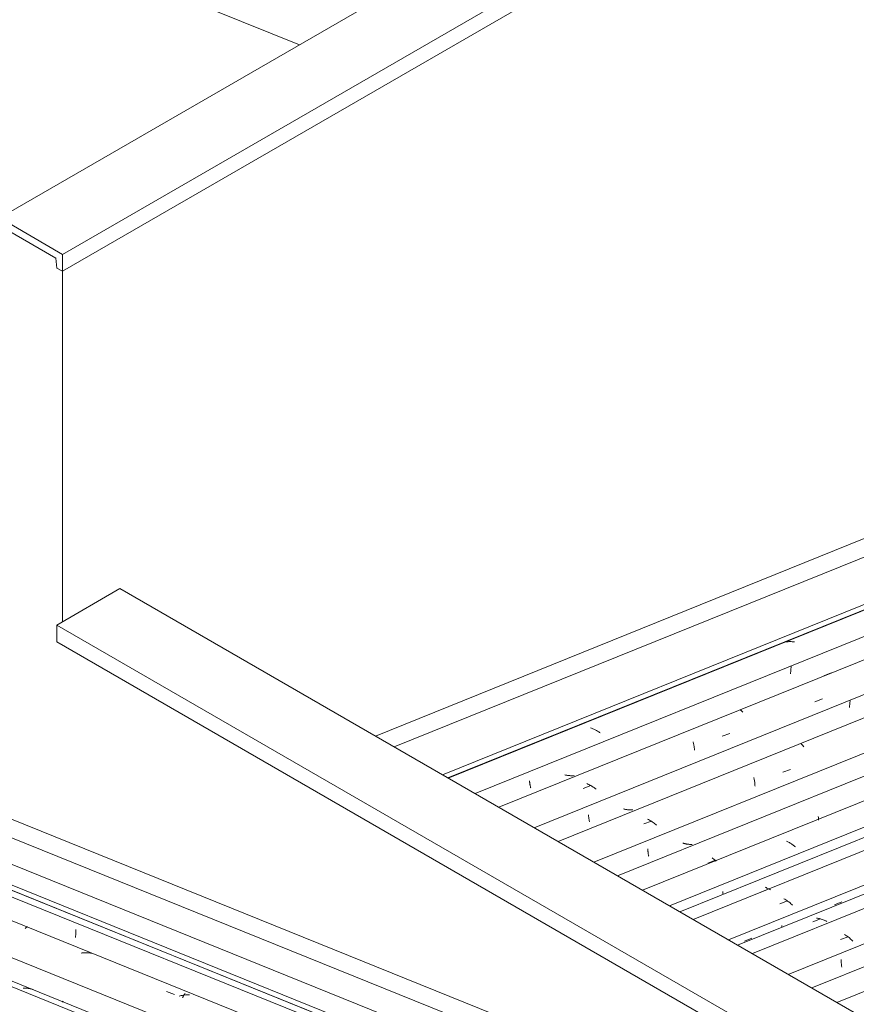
# Model space of a CAD drawing. Header units: metres. Extents: x -16.8 to 29.9, y -11.9 to 37.1.
# Tile 62 of 202: x 10.1 to 12, y -2.4 to -0.2. Entities that reach past the tile are written whole.
import ezdxf

# ---------------------------------------------------------------- set-up
doc = ezdxf.new("R2010")
doc.units = ezdxf.units.M
for name, color, linetype, lineweight in [('A-GLAZ-CWMG', 7, 'Continuous', 5), ('A-ROOF', 7, 'Continuous', 5), ('A-ROOF-OTLN', 7, 'Continuous', 5), ('I-WALL', 7, 'Continuous', 5)]:
    doc.layers.add(name, color=color, linetype=linetype, lineweight=lineweight)

# ---------------------------------------------------------------- blocks, each defined once
blk = doc.blocks.new('FP_352-ISO_03')
at = {"layer": 'A-GLAZ-CWMG'}
blk.add_line((-9.0184, -1.3325), (-11.5275, -2.3465), dxfattribs=at)
blk = doc.blocks.new('Rectangular Mullion - Telha Fibrocimento - Ondulada-1909083-ISO_03')
at = {"layer": 'A-GLAZ-CWMG'}
blk.add_blockref('FP_352-ISO_03', (0, 0), dxfattribs=at)
blk = doc.blocks.new('FP_358-ISO_03')
at = {"layer": 'A-GLAZ-CWMG'}
blk.add_line((-9.0677, -1.2983), (-11.5826, -2.3147), dxfattribs=at)
blk = doc.blocks.new('FP_359-ISO_03')
at = {"layer": 'A-GLAZ-CWMG', "color": 9, "true_color": 0xc0c0c0}
for p, q in [((-11.5182, -2.2527), (-11.5182, -2.2541)), ((-11.5182, -2.2541), (-11.5182, -2.2556)), ((-11.5182, -2.2556), (-11.5182, -2.257)), ((-11.5182, -2.257), (-11.5181, -2.2583)), ((-11.5181, -2.2583), (-11.518, -2.2597)), ((-11.518, -2.2597), (-11.5179, -2.261)), ((-11.5179, -2.261), (-11.5178, -2.2623)), ((-11.5178, -2.2623), (-11.5177, -2.2636)), ((-11.5177, -2.2636), (-11.5175, -2.2649)), ((-11.5175, -2.2649), (-11.5174, -2.2661)), ((-11.5174, -2.2661), (-11.5172, -2.2673)), ((-11.5172, -2.2673), (-11.517, -2.2685)), ((-11.517, -2.2685), (-11.5167, -2.2696))]:
    blk.add_line(p, q, dxfattribs=at)
blk = doc.blocks.new('FP_360-ISO_03')
at = {"layer": 'A-GLAZ-CWMG'}
blk.add_line((-9.1987, -1.2242), (-11.7121, -2.2399), dxfattribs=at)
at = {"layer": 'A-GLAZ-CWMG', "color": 9, "true_color": 0xc0c0c0}
for p, q in [((-11.5197, -2.2092), (-11.503, -2.2031)), ((-11.5087, -2.1993), (-11.5106, -2.198)), ((-11.5067, -2.2007), (-11.5087, -2.1993)), ((-11.5048, -2.2021), (-11.5067, -2.2007)), ((-11.5029, -2.2035), (-11.5048, -2.2021)), ((-11.5011, -2.205), (-11.5029, -2.2035)), ((-11.4993, -2.2064), (-11.5011, -2.205)), ((-11.4976, -2.208), (-11.4993, -2.2064)), ((-11.4958, -2.2095), (-11.4976, -2.208)), ((-11.4942, -2.2111), (-11.4958, -2.2095)), ((-11.4925, -2.2127), (-11.4942, -2.2111))]:
    blk.add_line(p, q, dxfattribs=at)
blk = doc.blocks.new('FP_361-ISO_03')
at = {"layer": 'A-GLAZ-CWMG', "color": 9, "true_color": 0xc0c0c0}
for p, q in [((-9.825, -1.438), (-9.8251, -1.4394)), ((-9.8251, -1.4394), (-9.8251, -1.4409)), ((-9.8249, -1.4365), (-9.825, -1.438)), ((-9.8248, -1.435), (-9.8249, -1.4365)), ((-9.8246, -1.4335), (-9.8248, -1.435)), ((-9.8251, -1.4409), (-9.8252, -1.4423)), ((-9.8252, -1.4423), (-9.8251, -1.4437)), ((-9.8251, -1.4437), (-9.8251, -1.4451)), ((-10.1988, -1.5963), (-10.2, -1.5955)), ((-11.0767, -1.9338), (-11.077, -1.9353)), ((-11.0778, -1.9415), (-11.0779, -1.943)), ((-11.0776, -1.94), (-11.0778, -1.9415)), ((-11.0774, -1.9384), (-11.0776, -1.94)), ((-11.0772, -1.9369), (-11.0774, -1.9384)), ((-11.077, -1.9353), (-11.0772, -1.9369)), ((-11.6476, -2.1783), (-11.6476, -2.1797)), ((-11.6476, -2.1797), (-11.6476, -2.1811)), ((-11.6476, -2.1811), (-11.6476, -2.1823))]:
    blk.add_line(p, q, dxfattribs=at)
blk = doc.blocks.new('FP_362-ISO_03')
at = {"layer": 'A-GLAZ-CWMG'}
blk.add_line((-9.3283, -1.1496), (-11.8414, -2.1653), dxfattribs=at)
at = {"layer": 'A-GLAZ-CWMG', "color": 9, "true_color": 0xc0c0c0}
for p, q in [((-11.652, -2.1308), (-11.6352, -2.1247)), ((-11.6411, -2.1212), (-11.6432, -2.1199)), ((-11.6391, -2.1224), (-11.6411, -2.1212)), ((-11.6371, -2.1237), (-11.6391, -2.1224)), ((-11.6352, -2.125), (-11.6371, -2.1237)), ((-11.6333, -2.1264), (-11.6352, -2.125)), ((-11.6314, -2.1278), (-11.6333, -2.1264)), ((-11.6296, -2.1293), (-11.6314, -2.1278)), ((-11.6278, -2.1308), (-11.6296, -2.1293)), ((-11.626, -2.1323), (-11.6278, -2.1308)), ((-11.6243, -2.1338), (-11.626, -2.1323))]:
    blk.add_line(p, q, dxfattribs=at)
blk = doc.blocks.new('FP_363-ISO_03')
at = {"layer": 'A-GLAZ-CWMG', "color": 9, "true_color": 0xc0c0c0}
for p, q in [((-9.9535, -1.3662), (-9.9536, -1.3676)), ((-9.9536, -1.3676), (-9.9535, -1.369)), ((-9.9534, -1.3618), (-9.9535, -1.3633)), ((-9.9535, -1.3633), (-9.9535, -1.3648)), ((-9.9535, -1.3648), (-9.9535, -1.3662)), ((-9.9535, -1.369), (-9.9535, -1.3704)), ((-9.9535, -1.3704), (-9.9534, -1.3718)), ((-9.9533, -1.3604), (-9.9534, -1.3618)), ((-9.9534, -1.3718), (-9.9533, -1.3731)), ((-9.9533, -1.3731), (-9.9532, -1.374)), ((-10.3271, -1.5229), (-10.3285, -1.5221)), ((-10.3258, -1.5237), (-10.3271, -1.5229)), ((-10.3249, -1.5242), (-10.3258, -1.5237)), ((-11.2066, -1.8678), (-11.2067, -1.8693)), ((-11.2065, -1.8663), (-11.2066, -1.8678)), ((-11.2063, -1.8648), (-11.2065, -1.8663)), ((-11.2061, -1.8633), (-11.2063, -1.8648)), ((-11.2059, -1.8617), (-11.2061, -1.8633)), ((-11.2057, -1.8602), (-11.2059, -1.8617)), ((-11.2054, -1.8587), (-11.2057, -1.8602)), ((-11.7764, -2.1043), (-11.7764, -2.1057)), ((-11.7764, -2.1057), (-11.7764, -2.1071)), ((-11.7764, -2.1071), (-11.7763, -2.1084)), ((-11.7763, -2.1084), (-11.7762, -2.1098)), ((-11.7762, -2.1098), (-11.7761, -2.1109))]:
    blk.add_line(p, q, dxfattribs=at)
blk = doc.blocks.new('FP_364-ISO_03')
at = {"layer": 'A-GLAZ-CWMG'}
blk.add_line((-9.4427, -1.0875), (-11.9518, -2.1016), dxfattribs=at)
at = {"layer": 'A-GLAZ-CWMG', "color": 9, "true_color": 0xc0c0c0}
for p, q in [((-11.6362, -1.995), (-11.6378, -1.9942)), ((-11.6345, -1.9958), (-11.6362, -1.995)), ((-11.6329, -1.9966), (-11.6345, -1.9958)), ((-11.6313, -1.9975), (-11.6329, -1.9966)), ((-11.6297, -1.9984), (-11.6313, -1.9975)), ((-11.6281, -1.9993), (-11.6297, -1.9984)), ((-11.6266, -2.0003), (-11.6281, -1.9993)), ((-11.6251, -2.0013), (-11.6266, -2.0003)), ((-11.6236, -2.0024), (-11.6251, -2.0013)), ((-11.6221, -2.0034), (-11.6236, -2.0024)), ((-11.6207, -2.0045), (-11.6221, -2.0034)), ((-11.6192, -2.0057), (-11.6207, -2.0045)), ((-11.6179, -2.0068), (-11.6192, -2.0057))]:
    blk.add_line(p, q, dxfattribs=at)
blk = doc.blocks.new('Rectangular Mullion - Telha Fibrocimento - Ondulada-V353-ISO_03')
at = {"layer": 'A-GLAZ-CWMG'}
for p, q in [((-9.3962, -1.126), (-11.8934, -2.1352)), ((-9.2669, -1.2008), (-11.764, -2.21)), ((-9.1369, -1.2761), (-11.6337, -2.2852))]:
    blk.add_line(p, q, dxfattribs=at)
for name in ['FP_364-ISO_03', 'FP_362-ISO_03', 'FP_360-ISO_03', 'FP_358-ISO_03', 'FP_359-ISO_03', 'FP_363-ISO_03', 'FP_361-ISO_03']:
    blk.add_blockref(name, (0, 0), dxfattribs=at)
blk = doc.blocks.new('FP_366-ISO_03')
at = {"layer": 'A-GLAZ-CWMG'}
blk.add_line((-9.2355, -1.2074), (-11.7443, -2.2213), dxfattribs=at)
at = {"layer": 'A-GLAZ-CWMG', "color": 9, "true_color": 0xc0c0c0}
for p, q in [((-11.5798, -2.1704), (-11.563, -2.164)), ((-11.5699, -2.1625), (-11.572, -2.1621)), ((-11.5678, -2.1629), (-11.5699, -2.1625)), ((-11.5658, -2.1634), (-11.5678, -2.1629)), ((-11.5637, -2.164), (-11.5658, -2.1634)), ((-11.5617, -2.1647), (-11.5637, -2.164)), ((-11.5597, -2.1654), (-11.5617, -2.1647)), ((-11.5577, -2.1661), (-11.5597, -2.1654)), ((-11.5557, -2.1669), (-11.5577, -2.1661)), ((-11.5537, -2.1677), (-11.5557, -2.1669)), ((-11.5517, -2.1686), (-11.5537, -2.1677)), ((-11.5498, -2.1696), (-11.5517, -2.1686))]:
    blk.add_line(p, q, dxfattribs=at)
blk = doc.blocks.new('FP_367-ISO_03')
at = {"layer": 'A-GLAZ-CWMG', "color": 9, "true_color": 0xc0c0c0}
for p, q in [((-9.966, -1.4985), (-9.9657, -1.4987)), ((-9.9657, -1.4987), (-9.9654, -1.4989)), ((-9.9654, -1.4989), (-9.9652, -1.4991)), ((-9.9652, -1.4991), (-9.9649, -1.4992)), ((-9.9649, -1.4992), (-9.9646, -1.4993)), ((-9.9646, -1.4993), (-9.9644, -1.4993)), ((-10.0646, -1.5389), (-10.0662, -1.5392)), ((-10.0631, -1.5385), (-10.0646, -1.5389)), ((-10.0616, -1.5382), (-10.0631, -1.5385)), ((-10.0601, -1.5378), (-10.0616, -1.5382)), ((-10.0586, -1.5373), (-10.0601, -1.5378)), ((-10.0571, -1.5368), (-10.0586, -1.5373)), ((-10.0556, -1.5363), (-10.0571, -1.5368)), ((-11.5329, -2.133), (-11.5166, -2.1264)), ((-11.7294, -2.2127), (-11.7132, -2.2061))]:
    blk.add_line(p, q, dxfattribs=at)
blk = doc.blocks.new('FP_368-ISO_03')
at = {"layer": 'A-GLAZ-CWMG'}
blk.add_line((-9.3591, -1.1337), (-11.8703, -2.1486), dxfattribs=at)
at = {"layer": 'A-GLAZ-CWMG', "color": 9, "true_color": 0xc0c0c0}
for p, q in [((-11.6925, -2.1047), (-11.6757, -2.0985)), ((-11.6823, -2.0957), (-11.6843, -2.0949)), ((-11.6803, -2.0966), (-11.6823, -2.0957)), ((-11.6784, -2.0975), (-11.6803, -2.0966)), ((-11.6764, -2.0984), (-11.6784, -2.0975)), ((-11.6745, -2.0994), (-11.6764, -2.0984)), ((-11.6726, -2.1004), (-11.6745, -2.0994))]:
    blk.add_line(p, q, dxfattribs=at)
blk = doc.blocks.new('FP_369-ISO_03')
at = {"layer": 'A-GLAZ-CWMG', "color": 9, "true_color": 0xc0c0c0}
for p, q in [((-10.09, -1.4279), (-10.0897, -1.4281)), ((-10.0897, -1.4281), (-10.0894, -1.4283)), ((-10.0894, -1.4283), (-10.0892, -1.4284)), ((-10.0892, -1.4284), (-10.0889, -1.4285)), ((-10.0889, -1.4285), (-10.0887, -1.4285)), ((-10.0887, -1.4285), (-10.0885, -1.4285)), ((-10.0885, -1.4285), (-10.0883, -1.4284)), ((-10.194, -1.4701), (-10.1955, -1.4704)), ((-10.1925, -1.4698), (-10.194, -1.4701)), ((-10.1909, -1.4694), (-10.1925, -1.4698)), ((-10.1894, -1.469), (-10.1909, -1.4694)), ((-10.1879, -1.4686), (-10.1894, -1.469)), ((-10.1865, -1.4681), (-10.1879, -1.4686)), ((-10.185, -1.4675), (-10.1865, -1.4681)), ((-11.6577, -2.0627), (-11.6415, -2.0561))]:
    blk.add_line(p, q, dxfattribs=at)
blk = doc.blocks.new('FP_370-ISO_03')
at = {"layer": 'A-GLAZ-CWMG'}
blk.add_line((-9.492, -1.0534), (-12.0069, -2.0697), dxfattribs=at)
at = {"layer": 'A-GLAZ-CWMG', "color": 9, "true_color": 0xc0c0c0}
for p, q in [((-11.5681, -1.9404), (-11.5679, -1.9424)), ((-11.5679, -1.9424), (-11.5678, -1.9445)), ((-11.5678, -1.9445), (-11.5677, -1.9466)), ((-11.5677, -1.9466), (-11.5676, -1.9487)), ((-11.8095, -2.042), (-11.7928, -2.0359)), ((-11.7983, -2.032), (-11.8002, -2.0306)), ((-11.7964, -2.0334), (-11.7983, -2.032)), ((-11.7946, -2.0348), (-11.7964, -2.0334)), ((-11.7928, -2.0363), (-11.7946, -2.0348)), ((-11.791, -2.0378), (-11.7928, -2.0363))]:
    blk.add_line(p, q, dxfattribs=at)
blk = doc.blocks.new('FP_371-ISO_03')
at = {"layer": 'A-GLAZ-CWMG', "color": 9, "true_color": 0xc0c0c0}
for p, q in [((-11.8628, -1.999), (-11.8642, -1.9986)), ((-11.8614, -1.9994), (-11.8628, -1.999)), ((-11.8599, -1.9997), (-11.8614, -1.9994)), ((-11.9405, -2.0111), (-11.9404, -2.0125)), ((-11.9404, -2.0125), (-11.9403, -2.0139)), ((-11.9403, -2.0139), (-11.9403, -2.0152)), ((-11.9403, -2.0152), (-11.9401, -2.0165)), ((-11.9401, -2.0165), (-11.94, -2.0178)), ((-11.94, -2.0178), (-11.9399, -2.0191)), ((-11.9399, -2.0191), (-11.9397, -2.0203)), ((-11.9397, -2.0203), (-11.9395, -2.0215)), ((-11.8585, -2), (-11.8599, -1.9997)), ((-11.857, -2.0003), (-11.8585, -2)), ((-11.8556, -2.0006), (-11.857, -2.0003)), ((-11.8541, -2.0008), (-11.8556, -2.0006)), ((-11.8526, -2.0009), (-11.8541, -2.0008)), ((-11.8512, -2.0011), (-11.8526, -2.0009)), ((-11.8497, -2.0012), (-11.8512, -2.0011)), ((-11.8482, -2.0013), (-11.8497, -2.0012)), ((-11.8468, -2.0013), (-11.8482, -2.0013)), ((-11.8453, -2.0013), (-11.8468, -2.0013)), ((-11.8438, -2.0012), (-11.8453, -2.0013)), ((-11.9395, -2.0215), (-11.9393, -2.0227)), ((-11.9393, -2.0227), (-11.9391, -2.0238)), ((-11.9391, -2.0238), (-11.9388, -2.0249)), ((-11.9388, -2.0249), (-11.9386, -2.026)), ((-11.9386, -2.026), (-11.9383, -2.027))]:
    blk.add_line(p, q, dxfattribs=at)
blk = doc.blocks.new('FP_372-ISO_03')
at = {"layer": 'A-GLAZ-CWMG'}
blk.add_line((-9.623, -0.9792), (-12.1364, -1.995), dxfattribs=at)
at = {"layer": 'A-GLAZ-CWMG', "color": 9, "true_color": 0xc0c0c0}
for p, q in [((-11.6057, -1.7818), (-11.6052, -1.7822)), ((-11.6052, -1.7822), (-11.6047, -1.7826)), ((-11.6047, -1.7826), (-11.6042, -1.783)), ((-11.6042, -1.783), (-11.6037, -1.7835)), ((-11.6037, -1.7835), (-11.6031, -1.7841)), ((-11.6031, -1.7841), (-11.6026, -1.7847)), ((-11.6026, -1.7847), (-11.602, -1.7854)), ((-11.602, -1.7854), (-11.6015, -1.7861)), ((-11.6015, -1.7861), (-11.601, -1.7869)), ((-11.601, -1.7869), (-11.6004, -1.7877)), ((-11.6004, -1.7877), (-11.5999, -1.7886)), ((-11.6456, -1.8438), (-11.6289, -1.8376)), ((-11.709, -1.8549), (-11.7086, -1.8565)), ((-11.7086, -1.8565), (-11.7083, -1.8581)), ((-11.7083, -1.8581), (-11.7079, -1.8598)), ((-11.7079, -1.8598), (-11.7076, -1.8615)), ((-11.7076, -1.8615), (-11.7074, -1.8633)), ((-11.7074, -1.8633), (-11.7071, -1.8651)), ((-11.7071, -1.8651), (-11.7069, -1.8669)), ((-11.7069, -1.8669), (-11.7067, -1.8687)), ((-11.7067, -1.8687), (-11.7065, -1.8706)), ((-11.7065, -1.8706), (-11.7064, -1.8725)), ((-11.7064, -1.8725), (-11.7063, -1.8744)), ((-11.9494, -1.9567), (-11.9326, -1.9504)), ((-11.9387, -1.9472), (-11.9408, -1.9461)), ((-11.9367, -1.9484), (-11.9387, -1.9472)), ((-11.9346, -1.9496), (-11.9367, -1.9484)), ((-11.9326, -1.9508), (-11.9346, -1.9496)), ((-11.9306, -1.9521), (-11.9326, -1.9508)), ((-11.9286, -1.9534), (-11.9306, -1.9521)), ((-11.9267, -1.9547), (-11.9286, -1.9534)), ((-11.9248, -1.9561), (-11.9267, -1.9547)), ((-11.9229, -1.9576), (-11.9248, -1.9561)), ((-11.9211, -1.959), (-11.9229, -1.9576))]:
    blk.add_line(p, q, dxfattribs=at)
blk = doc.blocks.new('FP_373-ISO_03')
at = {"layer": 'A-GLAZ-CWMG', "color": 9, "true_color": 0xc0c0c0}
for p, q in [((-11.4997, -1.6982), (-11.4998, -1.6997)), ((-11.4996, -1.6968), (-11.4997, -1.6982)), ((-11.4995, -1.6953), (-11.4996, -1.6968)), ((-11.4994, -1.6938), (-11.4995, -1.6953)), ((-11.4992, -1.6923), (-11.4994, -1.6938)), ((-11.499, -1.6908), (-11.4992, -1.6923)), ((-11.4987, -1.6893), (-11.499, -1.6908)), ((-11.4984, -1.6878), (-11.4987, -1.6893)), ((-11.4998, -1.6997), (-11.4999, -1.7011)), ((-11.4999, -1.7011), (-11.4999, -1.7026)), ((-11.992, -1.9242), (-11.9934, -1.9238)), ((-11.9905, -1.9245), (-11.992, -1.9242)), ((-11.9891, -1.9248), (-11.9905, -1.9245)), ((-11.9876, -1.9251), (-11.9891, -1.9248)), ((-11.9862, -1.9254), (-11.9876, -1.9251)), ((-11.9847, -1.9256), (-11.9862, -1.9254)), ((-11.9832, -1.9258), (-11.9847, -1.9256)), ((-11.9818, -1.9259), (-11.9832, -1.9258)), ((-11.9803, -1.926), (-11.9818, -1.9259)), ((-11.9788, -1.9261), (-11.9803, -1.926)), ((-11.9774, -1.9261), (-11.9788, -1.9261)), ((-11.9759, -1.9261), (-11.9774, -1.9261)), ((-11.9744, -1.9261), (-11.9759, -1.9261)), ((-11.973, -1.926), (-11.9744, -1.9261)), ((-12.0699, -1.9367), (-12.0698, -1.938)), ((-12.0698, -1.938), (-12.0697, -1.9394)), ((-12.0697, -1.9394), (-12.0696, -1.9407)), ((-12.0696, -1.9407), (-12.0695, -1.942)), ((-12.0695, -1.942), (-12.0693, -1.9432)), ((-12.0693, -1.9432), (-12.0691, -1.9445)), ((-12.0691, -1.9445), (-12.069, -1.9457)), ((-12.069, -1.9457), (-12.0688, -1.9469)), ((-12.0688, -1.9469), (-12.0685, -1.948)), ((-12.0685, -1.948), (-12.0683, -1.9491)), ((-12.0683, -1.9491), (-12.0681, -1.9502)), ((-12.0681, -1.9502), (-12.0678, -1.9512)), ((-12.0678, -1.9512), (-12.0675, -1.9522))]:
    blk.add_line(p, q, dxfattribs=at)
blk = doc.blocks.new('FP_374-ISO_03')
at = {"layer": 'A-GLAZ-CWMG'}
blk.add_line((-9.7526, -0.9047), (-12.2657, -1.9203), dxfattribs=at)
at = {"layer": 'A-GLAZ-CWMG', "color": 9, "true_color": 0xc0c0c0}
for p, q in [((-11.5758, -1.69), (-11.5591, -1.6838)), ((-11.7388, -1.7075), (-11.7384, -1.7077)), ((-11.7384, -1.7077), (-11.7379, -1.7079)), ((-11.7379, -1.7079), (-11.7374, -1.7082)), ((-11.7374, -1.7082), (-11.7369, -1.7086)), ((-11.7369, -1.7086), (-11.7364, -1.709)), ((-11.7364, -1.709), (-11.7359, -1.7095)), ((-11.7359, -1.7095), (-11.7353, -1.71)), ((-11.7353, -1.71), (-11.7348, -1.7106)), ((-11.7348, -1.7106), (-11.7343, -1.7112)), ((-11.7343, -1.7112), (-11.7337, -1.7119)), ((-11.7337, -1.7119), (-11.7332, -1.7126)), ((-11.778, -1.7653), (-11.7613, -1.7591)), ((-11.8417, -1.7771), (-11.8413, -1.7786)), ((-11.8413, -1.7786), (-11.8409, -1.7802)), ((-11.8409, -1.7802), (-11.8405, -1.7818)), ((-11.8405, -1.7818), (-11.8402, -1.7834)), ((-11.8402, -1.7834), (-11.8398, -1.7851)), ((-11.8398, -1.7851), (-11.8395, -1.7868)), ((-11.8395, -1.7868), (-11.8392, -1.7885)), ((-11.8392, -1.7885), (-11.839, -1.7903)), ((-11.839, -1.7903), (-11.8387, -1.7921)), ((-11.8387, -1.7921), (-11.8385, -1.7939)), ((-11.8385, -1.7939), (-11.8384, -1.7958)), ((-12.0713, -1.8697), (-12.0734, -1.8687)), ((-12.0692, -1.8708), (-12.0713, -1.8697)), ((-12.0818, -1.8789), (-12.065, -1.8726)), ((-12.0671, -1.8718), (-12.0692, -1.8708)), ((-12.065, -1.873), (-12.0671, -1.8718)), ((-12.0629, -1.8742), (-12.065, -1.873)), ((-12.0609, -1.8754), (-12.0629, -1.8742)), ((-12.0589, -1.8767), (-12.0609, -1.8754)), ((-12.0569, -1.878), (-12.0589, -1.8767)), ((-12.055, -1.8793), (-12.0569, -1.878)), ((-12.0531, -1.8807), (-12.055, -1.8793))]:
    blk.add_line(p, q, dxfattribs=at)
blk = doc.blocks.new('FP_375-ISO_03')
at = {"layer": 'A-GLAZ-CWMG', "color": 9, "true_color": 0xc0c0c0}
for p, q in [((-11.6285, -1.6245), (-11.6286, -1.6259)), ((-11.6286, -1.6259), (-11.6286, -1.6273)), ((-11.6286, -1.6273), (-11.6286, -1.6287)), ((-11.6284, -1.6216), (-11.6285, -1.6231)), ((-11.6285, -1.6231), (-11.6285, -1.6245)), ((-11.6282, -1.6201), (-11.6284, -1.6216)), ((-11.6281, -1.6187), (-11.6282, -1.6201)), ((-11.6279, -1.6172), (-11.6281, -1.6187)), ((-11.6277, -1.6157), (-11.6279, -1.6172)), ((-11.6275, -1.6142), (-11.6277, -1.6157)), ((-11.6272, -1.6127), (-11.6275, -1.6142)), ((-11.556, -1.6331), (-11.5398, -1.6265)), ((-12.1986, -1.8626), (-12.1985, -1.8639)), ((-12.1985, -1.8639), (-12.1984, -1.8652)), ((-12.1984, -1.8652), (-12.1983, -1.8665)), ((-12.1983, -1.8665), (-12.1982, -1.8678)), ((-12.1982, -1.8678), (-12.198, -1.869)), ((-12.198, -1.869), (-12.1978, -1.8703)), ((-12.1978, -1.8703), (-12.1976, -1.8714)), ((-12.1204, -1.8498), (-12.1219, -1.8494)), ((-12.1188, -1.8501), (-12.1204, -1.8498)), ((-12.1173, -1.8504), (-12.1188, -1.8501)), ((-12.1157, -1.8507), (-12.1173, -1.8504)), ((-12.1141, -1.8509), (-12.1157, -1.8507)), ((-12.1125, -1.8511), (-12.1141, -1.8509)), ((-12.111, -1.8512), (-12.1125, -1.8511)), ((-12.1094, -1.8513), (-12.111, -1.8512)), ((-12.1078, -1.8513), (-12.1094, -1.8513)), ((-12.1062, -1.8514), (-12.1078, -1.8513)), ((-12.1046, -1.8513), (-12.1062, -1.8514)), ((-12.1031, -1.8513), (-12.1046, -1.8513)), ((-12.1015, -1.8512), (-12.1031, -1.8513)), ((-12.1976, -1.8714), (-12.1974, -1.8726)), ((-12.1974, -1.8726), (-12.1972, -1.8737)), ((-12.1972, -1.8737), (-12.1969, -1.8748)), ((-12.1969, -1.8748), (-12.1966, -1.8758)), ((-12.1966, -1.8758), (-12.1964, -1.8769)), ((-12.1964, -1.8769), (-12.1961, -1.8778))]:
    blk.add_line(p, q, dxfattribs=at)
blk = doc.blocks.new('FP_376-ISO_03')
at = {"layer": 'A-GLAZ-CWMG'}
blk.add_line((-9.8669, -0.8426), (-12.376, -1.8566), dxfattribs=at)
at = {"layer": 'A-GLAZ-CWMG', "color": 9, "true_color": 0xc0c0c0}
for p, q in [((-11.6411, -1.5596), (-11.6427, -1.56)), ((-11.6394, -1.5593), (-11.6411, -1.5596)), ((-11.6376, -1.559), (-11.6394, -1.5593)), ((-11.6359, -1.5588), (-11.6376, -1.559)), ((-11.6342, -1.5587), (-11.6359, -1.5588)), ((-11.6324, -1.5585), (-11.6342, -1.5587)), ((-11.6307, -1.5585), (-11.6324, -1.5585)), ((-11.6289, -1.5585), (-11.6307, -1.5585)), ((-11.6272, -1.5586), (-11.6289, -1.5585)), ((-11.6254, -1.5587), (-11.6272, -1.5586)), ((-11.6237, -1.5588), (-11.6254, -1.5587)), ((-11.6219, -1.5591), (-11.6237, -1.5588)), ((-11.6201, -1.5593), (-11.6219, -1.5591)), ((-12.0039, -1.7053), (-12.0036, -1.7053)), ((-12.0636, -1.7472), (-12.0653, -1.7466)), ((-12.0619, -1.7479), (-12.0636, -1.7472)), ((-12.0602, -1.7486), (-12.0619, -1.7479)), ((-12.0585, -1.7494), (-12.0602, -1.7486)), ((-12.0569, -1.7502), (-12.0585, -1.7494)), ((-12.0553, -1.751), (-12.0569, -1.7502)), ((-12.0536, -1.7519), (-12.0553, -1.751)), ((-12.0521, -1.7528), (-12.0536, -1.7519)), ((-12.0505, -1.7537), (-12.0521, -1.7528)), ((-12.0489, -1.7547), (-12.0505, -1.7537)), ((-12.0474, -1.7557), (-12.0489, -1.7547)), ((-12.0459, -1.7568), (-12.0474, -1.7557)), ((-12.0445, -1.7578), (-12.0459, -1.7568)), ((-12.2167, -1.7915), (-12.2183, -1.792))]:
    blk.add_line(p, q, dxfattribs=at)
blk = doc.blocks.new('Rectangular Mullion - Telha Fibrocimento - Ondulada-V365-ISO_03')
at = {"layer": 'A-GLAZ-CWMG'}
for p, q in [((-9.8205, -0.881), (-12.3177, -1.8903)), ((-9.6912, -0.9558), (-12.1883, -1.965)), ((-9.5612, -1.0311), (-12.058, -2.0402))]:
    blk.add_line(p, q, dxfattribs=at)
for name in ['FP_376-ISO_03', 'FP_374-ISO_03', 'FP_375-ISO_03', 'FP_372-ISO_03', 'FP_373-ISO_03', 'FP_370-ISO_03', 'FP_371-ISO_03', 'FP_368-ISO_03', 'FP_366-ISO_03', 'FP_369-ISO_03', 'FP_367-ISO_03']:
    blk.add_blockref(name, (0, 0), dxfattribs=at)
blk = doc.blocks.new('FP_381-ISO_03')
at = {"layer": 'A-GLAZ-CWMG'}
blk.add_line((-10.8486, -3.0476), (-13.3904, -2.0204), dxfattribs=at)
blk = doc.blocks.new('FP_382-ISO_03')
at = {"layer": 'A-GLAZ-CWMG', "color": 9, "true_color": 0xc0c0c0}
for p, q in [((-13.1891, -2.1889), (-13.1891, -2.1874)), ((-13.189, -2.1903), (-13.1891, -2.1889)), ((-13.1891, -2.1931), (-13.189, -2.1917)), ((-13.1891, -2.1945), (-13.1891, -2.1931)), ((-13.189, -2.1917), (-13.189, -2.1903)), ((-13.1902, -2.2047), (-13.19, -2.2035)), ((-13.19, -2.2035), (-13.1898, -2.2023)), ((-13.1898, -2.2023), (-13.1897, -2.2011)), ((-13.1897, -2.2011), (-13.1895, -2.1998)), ((-13.1895, -2.1998), (-13.1894, -2.1985)), ((-13.1894, -2.1985), (-13.1893, -2.1972)), ((-13.1893, -2.1972), (-13.1892, -2.1959)), ((-13.1892, -2.1959), (-13.1891, -2.1945)), ((-13.0832, -2.2676), (-13.0828, -2.2673))]:
    blk.add_line(p, q, dxfattribs=at)
blk = doc.blocks.new('FP_383-ISO_03')
at = {"layer": 'A-GLAZ-CWMG'}
blk.add_line((-10.974, -3.12), (-17.2546, -0.5817), dxfattribs=at)
at = {"layer": 'A-GLAZ-CWMG', "color": 9, "true_color": 0xc0c0c0}
for p, q in [((-13.3, -2.1852), (-13.2994, -2.1845)), ((-13.2994, -2.1845), (-13.2989, -2.1839)), ((-13.2989, -2.1839), (-13.2983, -2.1834)), ((-13.2983, -2.1834), (-13.2977, -2.183)), ((-13.2977, -2.183), (-13.2972, -2.1826)), ((-13.2972, -2.1826), (-13.2967, -2.1823)), ((-13.2967, -2.1823), (-13.2962, -2.182)), ((-13.2962, -2.182), (-13.2957, -2.1818)), ((-13.2957, -2.1818), (-13.2952, -2.1817)), ((-13.2952, -2.1817), (-13.2947, -2.1816)), ((-13.1757, -2.2384), (-13.1779, -2.2386)), ((-13.1734, -2.2382), (-13.1757, -2.2384)), ((-13.1711, -2.2381), (-13.1734, -2.2382)), ((-13.1689, -2.2381), (-13.1711, -2.2381)), ((-13.1666, -2.2381), (-13.1689, -2.2381)), ((-13.1643, -2.2382), (-13.1666, -2.2381)), ((-13.1621, -2.2383), (-13.1643, -2.2382)), ((-13.1599, -2.2385), (-13.1621, -2.2383)), ((-13.1576, -2.2388), (-13.1599, -2.2385)), ((-13.1554, -2.2392), (-13.1576, -2.2388)), ((-12.991, -2.3224), (-12.9742, -2.3288)), ((-12.9615, -2.3321), (-12.9638, -2.3326)), ((-12.9592, -2.3315), (-12.9615, -2.3321)), ((-12.957, -2.3311), (-12.9592, -2.3315)), ((-12.9547, -2.3307), (-12.957, -2.3311)), ((-12.9564, -2.3365), (-12.9558, -2.3353)), ((-12.9558, -2.3353), (-12.9552, -2.3341)), ((-12.9552, -2.3341), (-12.9546, -2.3329)), ((-12.9524, -2.3303), (-12.9547, -2.3307)), ((-12.9546, -2.3329), (-12.954, -2.3318)), ((-12.954, -2.3318), (-12.9535, -2.3308)), ((-12.9535, -2.3308), (-12.9529, -2.3298)), ((-12.9529, -2.3298), (-12.9523, -2.3289)), ((-12.9501, -2.3301), (-12.9524, -2.3303)), ((-12.9523, -2.3289), (-12.9517, -2.3281)), ((-12.9517, -2.3281), (-12.9511, -2.3273)), ((-12.9511, -2.3273), (-12.9505, -2.3266)), ((-12.9479, -2.3299), (-12.9501, -2.3301)), ((-12.9456, -2.3297), (-12.9479, -2.3299)), ((-12.9433, -2.3296), (-12.9456, -2.3297)), ((-12.9411, -2.3296), (-12.9433, -2.3296))]:
    blk.add_line(p, q, dxfattribs=at)
blk = doc.blocks.new('FP_384-ISO_03')
at = {"layer": 'A-GLAZ-CWMG', "color": 9, "true_color": 0xc0c0c0}
for p, q in [((-13.2171, -2.3438), (-13.2168, -2.3435)), ((-13.2189, -2.3448), (-13.2187, -2.3448)), ((-13.2187, -2.3448), (-13.2184, -2.3447)), ((-13.2184, -2.3447), (-13.2182, -2.3446)), ((-13.2182, -2.3446), (-13.2179, -2.3445)), ((-13.2179, -2.3445), (-13.2176, -2.3443)), ((-13.2176, -2.3443), (-13.2174, -2.3441)), ((-13.2174, -2.3441), (-13.2171, -2.3438))]:
    blk.add_line(p, q, dxfattribs=at)
blk = doc.blocks.new('FP_385-ISO_03')
at = {"layer": 'A-GLAZ-CWMG'}
blk.add_line((-11.1082, -3.1975), (-17.3873, -0.6599), dxfattribs=at)
at = {"layer": 'A-GLAZ-CWMG', "color": 9, "true_color": 0xc0c0c0}
for p, q in [((-13.3023, -2.3151), (-13.3045, -2.3151)), ((-13.3, -2.3151), (-13.3023, -2.3151)), ((-13.2978, -2.3153), (-13.3, -2.3151)), ((-13.2955, -2.3155), (-13.2978, -2.3153)), ((-13.2933, -2.3158), (-13.2955, -2.3155)), ((-13.2911, -2.3161), (-13.2933, -2.3158)), ((-13.2889, -2.3165), (-13.2911, -2.3161)), ((-13.2867, -2.317), (-13.2889, -2.3165)), ((-13.2846, -2.3176), (-13.2867, -2.317)), ((-13.2824, -2.3182), (-13.2846, -2.3176))]:
    blk.add_line(p, q, dxfattribs=at)
blk = doc.blocks.new('Rectangular Mullion - Telha Fibrocimento - Ondulada-1908998-ISO_03')
at = {"layer": 'A-GLAZ-CWMG'}
for p, q in [((-17.1839, -0.5582), (-10.9282, -3.0864)), ((-17.3189, -0.6362), (-11.0633, -3.1644))]:
    blk.add_line(p, q, dxfattribs=at)
for name in ['FP_381-ISO_03', 'FP_383-ISO_03', 'FP_382-ISO_03', 'FP_385-ISO_03', 'FP_384-ISO_03']:
    blk.add_blockref(name, (0, 0), dxfattribs=at)
blk = doc.blocks.new('FP_393-ISO_03')
at = {"layer": 'A-GLAZ-CWMG'}
blk.add_line((-11.1281, -3.2018), (-17.3954, -0.6689), dxfattribs=at)
blk = doc.blocks.new('Rectangular Mullion - Telha Fibrocimento - Ondulada-V392-ISO_03')
at = {"layer": 'A-GLAZ-CWMG'}
blk.add_blockref('FP_393-ISO_03', (0, 0), dxfattribs=at)
blk = doc.blocks.new('RUFO_1_ - RUFO_1_-1923193-ISO_03')
at = {"layer": 'A-ROOF'}
for p, q in [((-10.4714, 1.0323), (-13.3563, -0.6333)), ((-13.2185, -0.7129), (-10.1956, 1.0323)), ((-10.1956, 0.9956), (-13.2185, -0.7497)), ((-13.3563, -0.6333), (-13.2185, -0.7129)), ((-13.2326, -0.7211), (-13.3422, -0.6578)), ((-13.2307, -0.7426), (-13.2326, -0.7211)), ((-13.2185, -0.7129), (-13.2185, -0.7497)), ((-13.2185, -0.7497), (-13.2307, -0.7426)), ((-13.0929, -1.4427), (-13.2307, -1.5224)), ((-10.443, -2.9726), (-13.0929, -1.4427)), ((-13.2307, -1.5591), (-13.2307, -1.5224)), ((-13.2307, -1.5224), (-10.7188, -2.9726)), ((-10.7506, -2.991), (-13.2307, -1.5591))]:
    blk.add_line(p, q, dxfattribs=at)

msp = doc.modelspace()

# ---------------------------------------------------------------- linework, layer by layer
at = {"layer": 'A-ROOF-OTLN'}
for p, q in [((10.9066, -1.7647), (13.2204, -0.8296)), ((10.9477, -1.7884), (13.2204, -0.8699)), ((11.0529, -1.8492), (13.3256, -0.9307)), ((11.0648, -1.856), (13.331, -0.9401)), ((11.065, -1.8561), (13.33, -0.9407)), ((10.1123, -1.9465), (12.6786, -2.9837)), ((10.111, -1.9863), (12.6524, -3.0134)), ((10.0003, -2.0565), (12.5281, -3.0781)), ((10.0013, -2.0571), (12.5279, -3.0782)), ((10.0057, -2.0471), (12.5472, -3.0742))]:
    msp.add_line(p, q, dxfattribs=at)
at = {"layer": 'I-WALL'}
for p, q in [((10.7407, -0.2551), (9.7108, 0.1612)), ((10.2234, -0.7497), (10.2234, -1.5153))]:
    msp.add_line(p, q, dxfattribs=at)

# ---------------------------------------------------------------- block references
at = {"layer": 'A-GLAZ-CWMG'}
for name in ['Rectangular Mullion - Telha Fibrocimento - Ondulada-1908998-ISO_03', 'Rectangular Mullion - Telha Fibrocimento - Ondulada-V392-ISO_03', 'Rectangular Mullion - Telha Fibrocimento - Ondulada-V365-ISO_03', 'Rectangular Mullion - Telha Fibrocimento - Ondulada-V353-ISO_03', 'Rectangular Mullion - Telha Fibrocimento - Ondulada-1909083-ISO_03']:
    msp.add_blockref(name, (23.4419, 0), dxfattribs=at)
at = {"layer": 'A-ROOF'}
msp.add_blockref('RUFO_1_ - RUFO_1_-1923193-ISO_03', (23.4419, 0), dxfattribs=at)

doc.saveas('drawing.dxf')
